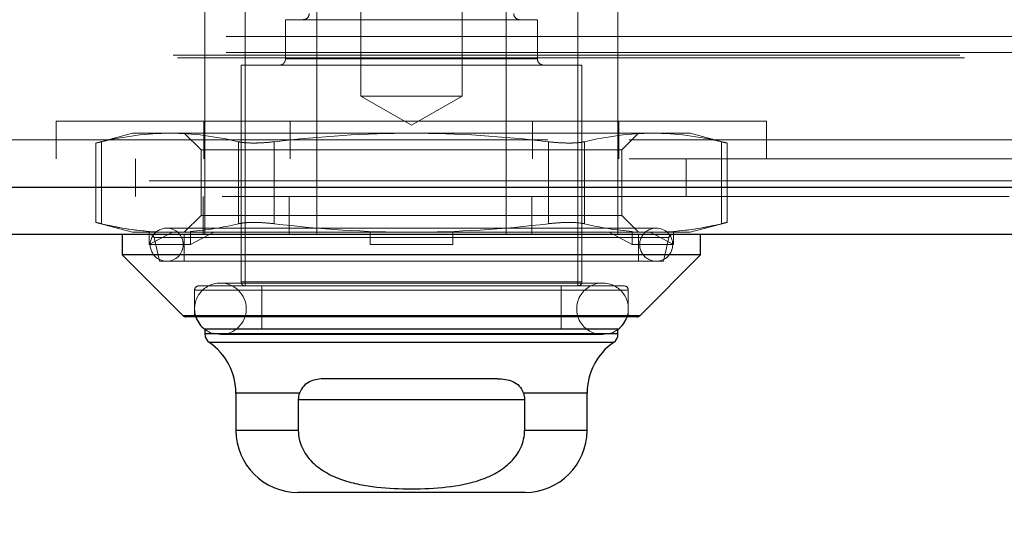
# Model space of a CAD drawing. Header units: inches. Extents: x 0.2 to 10.8, y 0.2 to 8.2.
# Tile 96 of 146: x 3.6505 to 3.7756, y 7.0691 to 7.1325. Entities that reach past the tile are written whole.
import ezdxf

# ---------------------------------------------------------------- set-up
doc = ezdxf.new("R2010")
doc.units = ezdxf.units.IN
doc.header["$MEASUREMENT"] = 0
doc.linetypes.add('HIDDEN', pattern=[0.07500000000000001, 0.05, -0.025])
doc.layers.add('DIMENSIONS', color=140, linetype='Continuous')
doc.styles.add('SLDTEXTSTYLE0', font='TXT', dxfattribs={"width": 0.7})
doc.dimstyles.new('SLDDIMSTYLE1', dxfattribs={"dimtxt": 0.0849609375, "dimasz": 0.13, "dimexe": 0, "dimexo": 0.0625, "dimgap": 0.021240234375, "dimtad": 0, "dimtih": 1, "dimtoh": 1, "dimlfac": 15, "dimrnd": 1e-09, "dimzin": 12, "dimdsep": 46, "dimtxsty": 'SLDTEXTSTYLE0', "dimsah": 1, "dimcen": 0.09, "dimadec": 0, "dimazin": 3, "dimtfac": 1, "dimtmove": 0, "dimatfit": 0, "dimfxl": 0, "dimfrac": 2, "dimtolj": 1, "dimtzin": 12, "dimarcsym": 0})

# ---------------------------------------------------------------- blocks, each defined once
blk = doc.blocks.new('_D_3')
at = {"layer": 'DIMENSIONS'}
for p, q in [((3.022789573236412, 7.135048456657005), (3.022789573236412, 6.756096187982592)), ((3.130476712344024, 7.076589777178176), (3.130476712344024, 6.756096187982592)), ((3.022789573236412, 6.881096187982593), (2.772789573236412, 6.881096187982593)), ((3.130476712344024, 6.881096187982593), (3.351603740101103, 6.881096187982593)), ((3.46673024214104, 6.881096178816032), (3.438200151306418, 6.881096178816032)), ((3.438200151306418, 6.881096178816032), (3.438200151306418, 6.746065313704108)), ((3.71919939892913, 6.881096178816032), (3.747729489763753, 6.881096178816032)), ((3.747729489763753, 6.881096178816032), (3.747729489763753, 6.746065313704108)), ((3.438200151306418, 6.746065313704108), (3.46673024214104, 6.746065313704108)), ((3.747729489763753, 6.746065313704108), (3.71919939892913, 6.746065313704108))]:
    blk.add_line(p, q, dxfattribs=at)
for points in [[(3.022789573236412, 6.881096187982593), (2.892789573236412, 6.901096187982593), (2.892789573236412, 6.861096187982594)], [(3.130476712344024, 6.881096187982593), (3.260476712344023, 6.861096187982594), (3.260476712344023, 6.901096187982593)]]:
    blk.add_solid(points, dxfattribs=at)
at = {"layer": 'DIMENSIONS', "char_height": 0.08333333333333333, "attachment_point": 1, "style": 'SLDTEXTSTYLE0'}
for s, insert in [('1.62', (3.466730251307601, 7.007538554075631)), ('41.0', (3.46673024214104, 6.853487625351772))]:
    blk.add_mtext(s, dxfattribs=dict(at, insert=insert))

msp = doc.modelspace()

# ---------------------------------------------------------------- linework, layer by layer
at = {"color": 7, "linetype": 'HIDDEN', "lineweight": 18}
for p, q in [((3.693829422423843, 7.160712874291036), (3.693829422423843, 7.122766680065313)), ((3.706734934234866, 7.122766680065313), (3.706734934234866, 7.160712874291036)), ((3.674035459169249, 7.136018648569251), (3.674035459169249, 7.105178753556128)), ((3.688254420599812, 7.136018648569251), (3.688254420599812, 7.105178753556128)), ((3.712309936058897, 7.136018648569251), (3.712309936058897, 7.105178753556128)), ((3.72652889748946, 7.136018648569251), (3.72652889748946, 7.109978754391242)), ((3.67915356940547, 7.135100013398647), (3.67915356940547, 7.098617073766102)), ((3.721410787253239, 7.098617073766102), (3.721410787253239, 7.135100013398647)), ((3.716292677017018, 7.132475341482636), (3.68427167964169, 7.132475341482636)), ((3.68427167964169, 7.132475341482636), (3.68427167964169, 7.127488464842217)), ((3.716292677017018, 7.127488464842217), (3.716292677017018, 7.132475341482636)), ((3.076744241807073, 7.1303154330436), (4.96880235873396, 7.130315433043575)), ((3.069985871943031, 7.127968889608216), (4.975560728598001, 7.12796888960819)), ((3.070570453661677, 7.127622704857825), (4.974976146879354, 7.127622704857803)), ((3.076744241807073, 7.128289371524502), (4.96880235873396, 7.128289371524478)), ((3.07674424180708, 7.128289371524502), (4.968802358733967, 7.128289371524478)), ((3.716292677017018, 7.127488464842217), (3.68427167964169, 7.127488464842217)), ((3.684271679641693, 7.127488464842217), (3.716292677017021, 7.127488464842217)), ((3.721935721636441, 7.126701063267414), (3.678628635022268, 7.126701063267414)), ((3.678628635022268, 7.126701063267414), (3.678628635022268, 7.099142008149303)), ((3.721935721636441, 7.099142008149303), (3.721935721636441, 7.126701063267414)), ((3.706734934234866, 7.122766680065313), (3.693829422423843, 7.122766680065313)), ((3.693829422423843, 7.122766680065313), (3.700282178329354, 7.119041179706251)), ((3.700282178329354, 7.119041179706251), (3.706734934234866, 7.122766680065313)), ((3.655148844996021, 7.119578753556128), (3.745415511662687, 7.119578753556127)), ((3.655148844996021, 7.119578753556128), (3.655148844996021, 7.114778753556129)), ((3.673915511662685, 7.119578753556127), (3.673915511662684, 7.114778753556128)), ((3.684882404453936, 7.119578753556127), (3.684882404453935, 7.114778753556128)), ((3.715681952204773, 7.119578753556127), (3.715681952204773, 7.114778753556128)), ((3.726648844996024, 7.119578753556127), (3.726648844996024, 7.114778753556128)), ((3.745415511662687, 7.114778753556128), (3.745415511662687, 7.119578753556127)), ((3.127962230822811, 7.117178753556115), (4.917628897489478, 7.117178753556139)), ((3.127962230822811, 7.117178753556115), (4.917628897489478, 7.117178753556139)), ((4.917628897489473, 7.117178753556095), (3.127962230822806, 7.117178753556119)), ((4.917628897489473, 7.117178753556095), (3.127962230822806, 7.117178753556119)), ((3.664849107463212, 7.118039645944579), (3.660179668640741, 7.116788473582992)), ((3.669596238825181, 7.118039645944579), (3.664849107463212, 7.118039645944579)), ((3.700282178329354, 7.118039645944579), (3.669596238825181, 7.118039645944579)), ((3.671410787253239, 7.118039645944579), (3.67354202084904, 7.115908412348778)), ((3.730968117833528, 7.118039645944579), (3.700282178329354, 7.118039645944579)), ((3.727022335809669, 7.115908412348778), (3.72915356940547, 7.118039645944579)), ((3.735715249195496, 7.118039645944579), (3.730968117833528, 7.118039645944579)), ((3.740384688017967, 7.116788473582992), (3.735715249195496, 7.118039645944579)), ((3.660179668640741, 7.116804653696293), (3.660179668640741, 7.106676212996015)), ((3.660882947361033, 7.106527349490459), (3.660882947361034, 7.116953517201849)), ((3.660882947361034, 7.106527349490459), (3.660882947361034, 7.116953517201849)), ((3.660882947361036, 7.106527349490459), (3.660882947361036, 7.116953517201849)), ((3.660882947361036, 7.106527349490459), (3.660882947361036, 7.116953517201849)), ((3.677124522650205, 7.115908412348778), (3.67354202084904, 7.115908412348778)), ((3.67354202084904, 7.115908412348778), (3.67354202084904, 7.107572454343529)), ((3.727022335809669, 7.115908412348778), (3.677124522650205, 7.115908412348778)), ((3.678309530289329, 7.106527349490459), (3.678309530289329, 7.116953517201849)), ((3.678309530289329, 7.106527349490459), (3.678309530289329, 7.116953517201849)), ((3.678309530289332, 7.106527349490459), (3.678309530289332, 7.116953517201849)), ((3.678309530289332, 7.106527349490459), (3.678309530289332, 7.116953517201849)), ((3.682855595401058, 7.106527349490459), (3.682855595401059, 7.116953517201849)), ((3.682855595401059, 7.106527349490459), (3.682855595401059, 7.116953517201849)), ((3.682855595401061, 7.106527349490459), (3.682855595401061, 7.116953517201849)), ((3.682855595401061, 7.106527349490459), (3.682855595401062, 7.116953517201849)), ((3.717708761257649, 7.106527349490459), (3.717708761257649, 7.116953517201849)), ((3.717708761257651, 7.106527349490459), (3.71770876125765, 7.116953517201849)), ((3.717708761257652, 7.106527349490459), (3.717708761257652, 7.116953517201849)), ((3.717708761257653, 7.106527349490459), (3.717708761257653, 7.116953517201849)), ((3.72225482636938, 7.106527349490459), (3.72225482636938, 7.116953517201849)), ((3.72225482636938, 7.106527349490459), (3.72225482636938, 7.116953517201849)), ((3.722254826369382, 7.106527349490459), (3.722254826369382, 7.116953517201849)), ((3.722254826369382, 7.106527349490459), (3.722254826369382, 7.116953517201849)), ((3.727022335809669, 7.107572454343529), (3.727022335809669, 7.115908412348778)), ((3.739681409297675, 7.106527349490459), (3.739681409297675, 7.116953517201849)), ((3.739681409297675, 7.106527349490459), (3.739681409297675, 7.116953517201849)), ((3.739681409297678, 7.106527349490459), (3.739681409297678, 7.116953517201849)), ((3.739681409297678, 7.106527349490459), (3.739681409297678, 7.116953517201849)), ((3.740384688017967, 7.106676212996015), (3.740384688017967, 7.116804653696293)), ((3.127962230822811, 7.114778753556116), (4.917628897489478, 7.11477875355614)), ((3.665195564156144, 7.114778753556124), (3.665195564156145, 7.109978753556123)), ((3.735195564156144, 7.109978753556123), (3.735195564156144, 7.114778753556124)), ((4.97858224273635, 7.111961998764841), (3.066964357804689, 7.11196199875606)), ((3.066964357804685, 7.111961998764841), (4.978582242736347, 7.11196199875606)), ((3.066964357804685, 7.11112848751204), (4.978582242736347, 7.111128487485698)), ((4.976226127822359, 7.109978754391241), (3.069320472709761, 7.109978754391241)), ((3.673795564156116, 7.109978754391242), (3.673795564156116, 7.105178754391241)), ((3.684762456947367, 7.109978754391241), (3.684762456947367, 7.105178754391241)), ((3.715562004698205, 7.109978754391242), (3.715562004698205, 7.105178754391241)), ((3.726528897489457, 7.109978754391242), (3.726528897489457, 7.105178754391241)), ((3.673542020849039, 7.107572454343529), (3.671410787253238, 7.105441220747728)), ((3.677124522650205, 7.107572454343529), (3.67354202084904, 7.107572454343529)), ((3.727022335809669, 7.107572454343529), (3.677124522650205, 7.107572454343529)), ((3.72915356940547, 7.105441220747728), (3.727022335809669, 7.107572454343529)), ((3.660179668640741, 7.106692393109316), (3.664849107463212, 7.105441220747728)), ((3.731384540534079, 7.105966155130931), (3.66917981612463, 7.105966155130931)), ((3.735715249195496, 7.105441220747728), (3.740384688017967, 7.106692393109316)), ((3.667310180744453, 7.105441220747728), (3.664849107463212, 7.105441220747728)), ((3.66697156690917, 7.103866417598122), (3.66697156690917, 7.105544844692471)), ((3.66697156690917, 7.105544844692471), (3.667310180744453, 7.105441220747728)), ((3.669925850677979, 7.105441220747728), (3.66697156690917, 7.103866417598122)), ((3.667310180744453, 7.105441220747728), (3.669925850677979, 7.105441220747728)), ((3.667567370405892, 7.104771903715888), (3.732879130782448, 7.104771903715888)), ((3.66756737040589, 7.104771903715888), (3.668261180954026, 7.101766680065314)), ((3.732996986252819, 7.104771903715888), (3.667685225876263, 7.104771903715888)), ((3.669925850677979, 7.105441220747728), (3.672559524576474, 7.105441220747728)), ((3.671410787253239, 7.105178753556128), (3.671410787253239, 7.101766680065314)), ((3.672220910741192, 7.105544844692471), (3.672559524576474, 7.105441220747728)), ((3.672220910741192, 7.103866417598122), (3.672220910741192, 7.105544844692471)), ((3.67517519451, 7.105441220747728), (3.672220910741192, 7.103866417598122)), ((3.700282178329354, 7.105441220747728), (3.672559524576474, 7.105441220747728)), ((3.695032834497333, 7.105544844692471), (3.695032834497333, 7.105441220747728)), ((3.695032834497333, 7.103866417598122), (3.695032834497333, 7.105441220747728)), ((3.728004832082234, 7.105441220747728), (3.700282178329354, 7.105441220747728)), ((3.705531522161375, 7.105544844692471), (3.705531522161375, 7.105441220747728)), ((3.705531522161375, 7.103866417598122), (3.705531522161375, 7.105441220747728)), ((3.728343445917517, 7.103866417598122), (3.725389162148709, 7.105441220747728)), ((3.728343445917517, 7.105544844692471), (3.728004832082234, 7.105441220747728)), ((3.728004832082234, 7.105441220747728), (3.73063850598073, 7.105441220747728)), ((3.728343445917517, 7.105544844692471), (3.728343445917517, 7.103866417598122)), ((3.72915356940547, 7.101766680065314), (3.72915356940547, 7.105178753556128)), ((3.733592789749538, 7.103866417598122), (3.73063850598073, 7.105441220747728)), ((3.733254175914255, 7.105441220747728), (3.73063850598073, 7.105441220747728)), ((3.732303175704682, 7.101766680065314), (3.732996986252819, 7.104771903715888)), ((3.733592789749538, 7.105544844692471), (3.733254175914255, 7.105441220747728)), ((3.735715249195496, 7.105441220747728), (3.733254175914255, 7.105441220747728)), ((3.733592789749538, 7.105544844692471), (3.733592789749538, 7.103866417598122)), ((3.672220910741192, 7.103866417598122), (3.66697156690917, 7.103866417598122)), ((3.705531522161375, 7.103866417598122), (3.695032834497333, 7.103866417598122)), ((3.728343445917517, 7.103866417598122), (3.733592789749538, 7.103866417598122)), ((3.732303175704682, 7.101766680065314), (3.668261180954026, 7.101766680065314)), ((3.727316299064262, 7.098617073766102), (3.673248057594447, 7.098617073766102)), ((3.724560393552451, 7.098987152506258), (3.676003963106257, 7.098987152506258)), ((3.721935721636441, 7.099142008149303), (3.678628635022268, 7.099142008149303)), ((3.678628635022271, 7.099142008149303), (3.721935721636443, 7.099142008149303)), ((3.681253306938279, 7.098617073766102), (3.681253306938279, 7.093105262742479)), ((3.71931104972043, 7.093105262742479), (3.71931104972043, 7.098617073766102)), ((3.727841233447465, 7.098092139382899), (3.672723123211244, 7.098092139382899)), ((3.672723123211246, 7.098092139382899), (3.727841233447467, 7.098092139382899)), ((3.672723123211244, 7.098092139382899), (3.672723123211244, 7.094680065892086)), ((3.727841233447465, 7.094680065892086), (3.727841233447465, 7.098092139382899)), ((3.671257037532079, 7.094833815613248), (3.729190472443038, 7.094833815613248)), ((3.671257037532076, 7.094833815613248), (3.729307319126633, 7.094833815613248)), ((3.674035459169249, 7.093105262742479), (3.674035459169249, 7.093081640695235)), ((3.674035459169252, 7.092512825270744), (3.726410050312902, 7.092512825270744)), ((3.674035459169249, 7.092512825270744), (3.72652889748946, 7.092512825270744)), ((3.676003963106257, 7.092425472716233), (3.724560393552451, 7.092425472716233)), ((3.72652889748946, 7.093081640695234), (3.72652889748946, 7.093105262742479)), ((3.67459788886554, 7.091435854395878), (3.725850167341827, 7.091435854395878)), ((3.674597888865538, 7.091435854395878), (3.725966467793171, 7.091435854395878)), ((3.686052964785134, 7.08497402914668), (3.677972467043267, 7.08497402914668)), ((3.677972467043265, 7.08497402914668), (3.686052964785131, 7.08497402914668)), ((3.71451139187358, 7.08497402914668), (3.722591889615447, 7.08497402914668)), ((3.714511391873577, 7.08497402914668), (3.722591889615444, 7.08497402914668)), ((3.685906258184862, 7.084181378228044), (3.714658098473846, 7.084181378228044)), ((3.71465809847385, 7.084181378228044), (3.685906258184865, 7.084181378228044)), ((3.71465809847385, 7.084181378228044), (3.685906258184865, 7.084181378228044)), ((3.685906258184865, 7.080244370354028), (3.677972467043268, 7.080244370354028)), ((3.677972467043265, 7.080244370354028), (3.685906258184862, 7.080244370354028)), ((3.71465809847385, 7.080244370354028), (3.722591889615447, 7.080244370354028)), ((3.714658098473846, 7.080244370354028), (3.722591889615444, 7.080244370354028))]:
    msp.add_line(p, q, dxfattribs=at)
at = {"color": 7, "linetype": 'Continuous', "lineweight": 25}
for p, q in [((4.978582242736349, 7.11112848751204), (3.066964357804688, 7.111128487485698)), ((4.976226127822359, 7.105178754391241), (3.069320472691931, 7.105178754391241)), ((3.663536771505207, 7.105178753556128), (3.663536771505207, 7.102554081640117)), ((3.737027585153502, 7.102554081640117), (3.737027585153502, 7.105178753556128)), ((3.663536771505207, 7.102554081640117), (3.671257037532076, 7.094833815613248)), ((3.737027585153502, 7.102554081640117), (3.663536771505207, 7.102554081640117)), ((3.729307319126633, 7.094833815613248), (3.737027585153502, 7.102554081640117)), ((3.729307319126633, 7.094833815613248), (3.671257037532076, 7.094833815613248)), ((3.728936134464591, 7.094680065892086), (3.671628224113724, 7.094680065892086)), ((3.72652889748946, 7.093105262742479), (3.674035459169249, 7.093105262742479)), ((3.674035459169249, 7.093081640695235), (3.674035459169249, 7.092512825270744)), ((3.72652889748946, 7.092512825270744), (3.674035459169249, 7.092512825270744)), ((3.72652889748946, 7.092512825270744), (3.72652889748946, 7.093081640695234)), ((3.725966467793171, 7.091435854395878), (3.674597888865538, 7.091435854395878)), ((3.711232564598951, 7.086806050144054), (3.689331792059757, 7.086806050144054)), ((3.677972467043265, 7.08497402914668), (3.677972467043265, 7.080244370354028)), ((3.686052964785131, 7.08497402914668), (3.677972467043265, 7.08497402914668)), ((3.722591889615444, 7.08497402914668), (3.714511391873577, 7.08497402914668)), ((3.722591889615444, 7.080244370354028), (3.722591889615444, 7.08497402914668)), ((3.685906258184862, 7.084181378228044), (3.714658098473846, 7.084181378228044)), ((3.685906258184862, 7.084181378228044), (3.685906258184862, 7.080244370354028)), ((3.714658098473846, 7.084181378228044), (3.714658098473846, 7.080244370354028)), ((3.685906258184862, 7.080244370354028), (3.677972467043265, 7.080244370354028)), ((3.722591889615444, 7.080244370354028), (3.714658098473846, 7.080244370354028)), ((3.714717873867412, 7.072370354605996), (3.685846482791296, 7.072370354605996))]:
    msp.add_line(p, q, dxfattribs=at)
at = {"color": 7, "linetype": 'HIDDEN', "lineweight": 18, "flags": 128}
for points in [[(3.674035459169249, 7.093081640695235), (3.674748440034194, 7.092675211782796), (3.676003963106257, 7.092425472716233)], [(3.724560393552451, 7.092425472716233), (3.725815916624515, 7.092675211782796), (3.72652889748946, 7.093081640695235)]]:
    msp.add_lwpolyline(points, dxfattribs=at)
at = {"color": 7, "linetype": 'HIDDEN', "lineweight": 18}
for centre, radius, start, end in [((3.686502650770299, 7.133262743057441), 0.0007874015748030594, 269.9999999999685, 0), ((3.71406170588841, 7.133262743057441), 0.0007874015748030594, 180, 270.0000000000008), ((3.683484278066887, 7.127488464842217), 0.0007874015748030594, 270.0000000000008, 0), ((3.717080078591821, 7.127488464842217), 0.0007874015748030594, 180, 270.0000000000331), ((3.66917981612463, 7.103866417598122), 0.002099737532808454, 90, 270.0000000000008), ((3.66917981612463, 7.103866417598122), 0.002099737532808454, 270.0000000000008, 90), ((3.731384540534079, 7.103866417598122), 0.002099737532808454, 90, 270.0000000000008), ((3.731384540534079, 7.103866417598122), 0.002099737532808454, 270.0000000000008, 90), ((3.667055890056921, 7.104653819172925), 0.0005249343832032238, 13.000000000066, 89.99999999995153), ((3.733508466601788, 7.104653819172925), 0.0005249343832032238, 90.00000000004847, 166.9999999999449), ((3.676003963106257, 7.095706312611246), 0.003280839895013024, 90, 198.2280527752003), ((3.673248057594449, 7.098092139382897), 0.0005249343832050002, 90.00000000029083, 179.9999999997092), ((3.676003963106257, 7.095706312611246), 0.003280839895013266, 270.0000000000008, 90), ((3.67915356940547, 7.099142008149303), 0.0005249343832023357, 180, 270.0000000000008), ((3.724560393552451, 7.095706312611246), 0.003280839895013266, 90, 270.0000000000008), ((3.721410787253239, 7.099142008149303), 0.0005249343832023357, 270.0000000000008, 0), ((3.724560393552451, 7.095706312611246), 0.003280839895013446, 341.7719472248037, 90), ((3.72731629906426, 7.098092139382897), 0.0005249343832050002, 2.90829920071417e-10, 89.99999999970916)]:
    msp.add_arc(centre, radius, start, end, dxfattribs=at)
at = {"color": 7, "linetype": 'Continuous', "lineweight": 25}
for centre, radius, start, end in [((3.671628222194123, 7.0952050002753), 0.0005249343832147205, 225.0000000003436, 269.9999999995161), ((3.676003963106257, 7.095706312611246), 0.003280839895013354, 198.2280527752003, 233.1301023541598), ((3.724560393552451, 7.095706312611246), 0.003280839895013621, 306.8698976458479, 341.7719472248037), ((3.728936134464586, 7.0952050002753), 0.0005249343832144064, 270.0000000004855, 314.9999999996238), ((3.675347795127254, 7.092512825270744), 0.001312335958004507, 180, 235.1500954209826), ((3.725216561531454, 7.092512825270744), 0.001312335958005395, 304.8499045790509, 0), ((3.670098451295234, 7.08497402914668), 0.007874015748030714, 0, 55.1500954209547), ((3.730465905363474, 7.08497402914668), 0.007874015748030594, 124.8499045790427, 180), ((3.685846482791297, 7.080244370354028), 0.00787401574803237, 180, 269.9999999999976), ((3.714717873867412, 7.080244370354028), 0.00787401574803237, 270.0000000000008, 0)]:
    msp.add_arc(centre, radius, start, end, dxfattribs=at)
at = {"color": 7, "linetype": 'HIDDEN', "lineweight": 18}
for points in [[(3.669596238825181, 7.118039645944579), (3.666680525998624, 7.118039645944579), (3.663777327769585, 7.117638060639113), (3.660882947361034, 7.116953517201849)], [(3.678309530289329, 7.116953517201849), (3.675415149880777, 7.117638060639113), (3.672511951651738, 7.118039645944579), (3.669596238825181, 7.118039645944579)], [(3.700282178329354, 7.118039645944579), (3.69445075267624, 7.118039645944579), (3.688644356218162, 7.117638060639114), (3.682855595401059, 7.116953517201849)], [(3.717708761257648, 7.116953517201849), (3.711920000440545, 7.117638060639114), (3.706113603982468, 7.118039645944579), (3.700282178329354, 7.118039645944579)], [(3.730968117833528, 7.118039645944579), (3.728052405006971, 7.118039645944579), (3.725149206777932, 7.117638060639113), (3.72225482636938, 7.116953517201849)], [(3.739681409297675, 7.116953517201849), (3.736787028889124, 7.117638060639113), (3.733883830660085, 7.118039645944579), (3.730968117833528, 7.118039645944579)], [(3.66697156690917, 7.105544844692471), (3.664935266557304, 7.105704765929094), (3.6629063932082, 7.106048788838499), (3.660882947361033, 7.106527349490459)], [(3.669596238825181, 7.105441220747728), (3.666680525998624, 7.105441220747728), (3.663777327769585, 7.105842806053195), (3.660882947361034, 7.106527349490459)], [(3.678309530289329, 7.106527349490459), (3.676286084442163, 7.106048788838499), (3.674257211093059, 7.105704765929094), (3.672220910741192, 7.105544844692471)], [(3.682855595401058, 7.106527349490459), (3.688644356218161, 7.105842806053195), (3.69445075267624, 7.105441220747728), (3.700282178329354, 7.105441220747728)], [(3.700282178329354, 7.105441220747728), (3.706113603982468, 7.105441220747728), (3.711920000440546, 7.105842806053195), (3.717708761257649, 7.106527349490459)], [(3.72225482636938, 7.106527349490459), (3.724278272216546, 7.106048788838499), (3.72630714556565, 7.105704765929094), (3.728343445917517, 7.105544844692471)], [(3.739681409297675, 7.106527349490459), (3.736787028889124, 7.105842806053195), (3.733883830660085, 7.105441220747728), (3.730968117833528, 7.105441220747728)], [(3.733592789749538, 7.105544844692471), (3.735629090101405, 7.105704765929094), (3.737657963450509, 7.106048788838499), (3.739681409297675, 7.106527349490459)]]:
    msp.add_open_spline(points, degree=3, dxfattribs=at)
for points, knots in [([(3.660882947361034, 7.116953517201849), (3.660623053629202, 7.116892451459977), (3.660210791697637, 7.11679558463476), (3.660238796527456, 7.11680221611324), (3.660249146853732, 7.116804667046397)], [0, 0, 0, 0, 0.630409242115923, 1, 1, 1, 1]), ([(3.682855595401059, 7.116953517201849), (3.682395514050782, 7.116899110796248), (3.681944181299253, 7.11685831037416), (3.68105886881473, 7.11680267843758), (3.680628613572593, 7.11678851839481), (3.679837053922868, 7.116788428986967), (3.679465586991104, 7.116802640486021), (3.678820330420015, 7.116857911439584), (3.67853957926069, 7.116899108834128), (3.678309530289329, 7.116953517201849)], [0, 0, 0, 0, 0.25, 0.25, 0.5, 0.5, 0.75, 0.75, 1, 1, 1, 1]), ([(3.722254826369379, 7.116953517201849), (3.722024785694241, 7.116899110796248), (3.721747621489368, 7.11685831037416), (3.721100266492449, 7.116802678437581), (3.720730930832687, 7.116788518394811), (3.719939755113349, 7.116788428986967), (3.719507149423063, 7.116802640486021), (3.718625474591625, 7.116857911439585), (3.718168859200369, 7.116899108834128), (3.717708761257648, 7.116953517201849)], [0, 0, 0, 0, 0.25, 0.25, 0.5, 0.5, 0.75, 0.75, 1, 1, 1, 1]), ([(3.740315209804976, 7.116804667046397), (3.740332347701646, 7.116800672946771), (3.740390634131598, 7.116787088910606), (3.74005355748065, 7.116865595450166), (3.739730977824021, 7.116941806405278), (3.739681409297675, 7.116953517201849)], [0, 0, 0, 0, 0.2606228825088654, 0.886385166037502, 1, 1, 1, 1]), ([(3.660249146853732, 7.106676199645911), (3.660232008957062, 7.106680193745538), (3.660173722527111, 7.106693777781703), (3.660510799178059, 7.106615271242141), (3.660833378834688, 7.106539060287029), (3.660882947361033, 7.106527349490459)], [0, 0, 0, 0, 0.2606228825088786, 0.8863851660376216, 1, 1, 1, 1]), ([(3.678309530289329, 7.106527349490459), (3.678539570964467, 7.106581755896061), (3.678816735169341, 7.106622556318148), (3.679464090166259, 7.106678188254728), (3.67983342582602, 7.106692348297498), (3.680624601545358, 7.106692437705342), (3.681057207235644, 7.106678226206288), (3.681938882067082, 7.106622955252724), (3.682395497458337, 7.106581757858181), (3.682855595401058, 7.106527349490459)], [0, 0, 0, 0, 0.25, 0.25, 0.5, 0.5, 0.75, 0.75, 1, 1, 1, 1]), ([(3.717708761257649, 7.106527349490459), (3.718168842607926, 7.106581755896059), (3.718620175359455, 7.106622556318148), (3.719505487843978, 7.106678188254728), (3.719935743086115, 7.106692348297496), (3.720727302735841, 7.106692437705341), (3.721098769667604, 7.106678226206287), (3.721744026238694, 7.106622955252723), (3.722024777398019, 7.106581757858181), (3.722254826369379, 7.106527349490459)], [0, 0, 0, 0, 0.25, 0.25, 0.5, 0.5, 0.75, 0.75, 1, 1, 1, 1]), ([(3.739681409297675, 7.106527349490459), (3.739941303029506, 7.106588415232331), (3.740353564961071, 7.106685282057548), (3.740325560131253, 7.106678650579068), (3.740315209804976, 7.106676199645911)], [0, 0, 0, 0, 0.630409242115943, 0.9999999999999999, 0.9999999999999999, 0.9999999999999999, 0.9999999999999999])]:
    msp.add_open_spline(points, degree=3, knots=knots, dxfattribs=at)
at = {"color": 7, "linetype": 'Continuous', "lineweight": 25}
for points, knots in [([(3.689331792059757, 7.086806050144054), (3.688983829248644, 7.086806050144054), (3.688646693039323, 7.086785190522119), (3.687997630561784, 7.086679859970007), (3.687681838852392, 7.086594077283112), (3.687101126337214, 7.086324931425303), (3.686833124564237, 7.086138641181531), (3.686379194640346, 7.085645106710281), (3.686190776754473, 7.085334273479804), (3.686052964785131, 7.08497402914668)], [0, 0, 0, 0, 0.25, 0.25, 0.5, 0.5, 0.75, 0.75, 1, 1, 1, 1]), ([(3.711232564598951, 7.086806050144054), (3.711580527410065, 7.086806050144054), (3.711917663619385, 7.086785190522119), (3.712566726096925, 7.086679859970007), (3.712882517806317, 7.086594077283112), (3.713463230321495, 7.086324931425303), (3.713731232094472, 7.086138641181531), (3.714185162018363, 7.085645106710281), (3.714373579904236, 7.085334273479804), (3.714511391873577, 7.08497402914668)], [0, 0, 0, 0, 0.25, 0.25, 0.5, 0.5, 0.75, 0.75, 1, 1, 1, 1]), ([(3.685906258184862, 7.080244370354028), (3.685906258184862, 7.079864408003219), (3.685948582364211, 7.079492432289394), (3.686111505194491, 7.078763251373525), (3.686234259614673, 7.078402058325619), (3.686547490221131, 7.077717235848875), (3.686736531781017, 7.077393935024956), (3.687172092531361, 7.076781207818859), (3.68741983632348, 7.076491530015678), (3.688213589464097, 7.075696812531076), (3.68882316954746, 7.075249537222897), (3.690126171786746, 7.074501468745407), (3.69080941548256, 7.074204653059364), (3.6922197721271, 7.073717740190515), (3.692951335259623, 7.073527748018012), (3.694413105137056, 7.073231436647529), (3.695146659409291, 7.073123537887), (3.697352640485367, 7.072880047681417), (3.698830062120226, 7.072819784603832), (3.701793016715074, 7.072821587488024), (3.703285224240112, 7.072884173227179), (3.706242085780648, 7.073218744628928), (3.707719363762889, 7.073494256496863), (3.709814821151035, 7.074229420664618), (3.710499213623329, 7.074531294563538), (3.711789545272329, 7.075282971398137), (3.712388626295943, 7.075727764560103), (3.713440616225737, 7.076795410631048), (3.713871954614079, 7.077394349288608), (3.714336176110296, 7.078418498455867), (3.714456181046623, 7.078775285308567), (3.714616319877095, 7.079497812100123), (3.714658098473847, 7.079866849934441), (3.714658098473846, 7.080244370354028)], [0, 0, 0, 0, 0.03124999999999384, 0.03124999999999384, 0.06249999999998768, 0.06249999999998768, 0.09374999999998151, 0.09374999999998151, 0.1249999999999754, 0.1249999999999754, 0.1874999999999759, 0.1874999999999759, 0.2499999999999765, 0.2499999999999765, 0.312499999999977, 0.312499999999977, 0.3749999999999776, 0.3749999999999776, 0.4999999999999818, 0.4999999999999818, 0.624999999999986, 0.624999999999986, 0.7499999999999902, 0.7499999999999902, 0.8124999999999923, 0.8124999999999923, 0.8749999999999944, 0.8749999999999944, 0.9374999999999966, 0.9374999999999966, 0.9687499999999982, 0.9687499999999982, 1, 1, 1, 1])]:
    msp.add_open_spline(points, degree=3, knots=knots, dxfattribs=at)
for points in [[(3.686052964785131, 7.08497402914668), (3.6859584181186, 7.084726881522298), (3.68590625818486, 7.084457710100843), (3.68590625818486, 7.084181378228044)], [(3.714511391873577, 7.08497402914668), (3.714605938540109, 7.084726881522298), (3.714658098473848, 7.084457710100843), (3.714658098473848, 7.084181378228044)]]:
    msp.add_open_spline(points, degree=3, dxfattribs=at)

# ---------------------------------------------------------------- dimensions: what is measured, and where the dimension line sits
at = {"layer": 'DIMENSIONS'}
dim = msp.add_linear_dim(base=(3.130476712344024, 6.881096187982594), p1=(3.022789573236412, 7.185048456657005), p2=(3.130476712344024, 7.126589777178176), dimstyle='SLDDIMSTYLE1', dxfattribs=at)
dim.commit()
dim.dimension.update_dxf_attribs({"geometry": '_D_3', "text_midpoint": (3.592964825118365, 6.881096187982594), "dimtype": 160})

doc.saveas('drawing.dxf')
